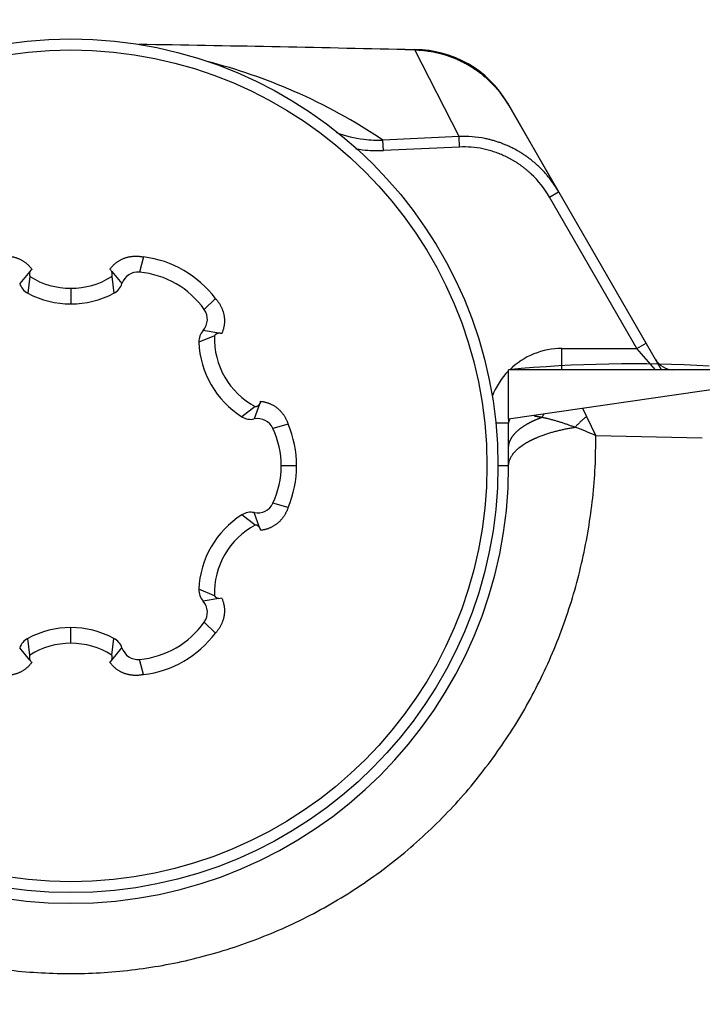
# Model space of a CAD drawing. Header units: millimetres. Extents: x 0 to 1733, y 0 to 1188.
# Tile 37 of 157: x 781.52 to 787.91, y 400.95 to 410.18. Entities that reach past the tile are written whole.
import ezdxf

# ---------------------------------------------------------------- set-up
doc = ezdxf.new("R2010")
doc.units = ezdxf.units.MM
doc.header["$LTSCALE"] = 0.727559
for name, color, linetype in [('NoLayerName_001', 7, 'Continuous'), ('NoLayerName_004', 7, 'Continuous'), ('NoLayerName_007', 7, 'Continuous')]:
    doc.layers.add(name, color=color, linetype=linetype)

# ---------------------------------------------------------------- blocks, each defined once
blk = doc.blocks.new('DIM_0006')
at = {"color": 3, "linetype": 'Continuous', "lineweight": 13}
blk.add_arc((60, 64), 60, 0, 270, dxfattribs=at)

msp = doc.modelspace()

# ---------------------------------------------------------------- linework, layer by layer
at = {"layer": 'NoLayerName_001', "color": 6, "linetype": 'Continuous', "lineweight": 25}
for p, q in [((782.67969609, 407.95714223), (782.64320663, 407.81470753)), ((781.61658082, 407.82027551), (781.52095167, 407.70705644)), ((781.61700681, 407.77357825), (781.59687887, 407.61707105)), ((782.38299319, 407.77357825), (782.40312113, 407.61707105)), ((782.38342021, 407.82027429), (782.47904833, 407.70705644)), ((782, 407.66362084), (782, 407.5169)), ((783.35508684, 407.5672052), (783.24997951, 407.46438705)), ((783.34446722, 407.21847096), (783.19886404, 407.15764866)), ((783.38469932, 407.24218777), (783.23883008, 407.26839624)), ((783.76811388, 406.5780855), (783.71787841, 406.4386602)), ((783.72746041, 406.55510729), (783.60198517, 406.45942239)), ((784.03478293, 406.38993703), (783.89318614, 406.35032049)), ((784.11466472, 406), (783.97, 406)), ((784.03478293, 405.61006297), (783.89318614, 405.64967951)), ((783.76811442, 405.421913), (783.71787841, 405.5613398)), ((783.72746041, 405.44489271), (783.60198517, 405.54057761)), ((783.34446722, 404.78152904), (783.19886404, 404.84235134)), ((783.38469764, 404.75781192), (783.23883008, 404.73160376)), ((783.35508684, 404.4327948), (783.24997951, 404.53561295)), ((782, 404.33637916), (782, 404.4831)), ((781.61700681, 404.22642175), (781.59687887, 404.38292895)), ((782.38299319, 404.22642175), (782.40312113, 404.38292895)), ((781.61657979, 404.17972571), (781.52095167, 404.29294356)), ((782.38341918, 404.17972449), (782.47904833, 404.29294356)), ((782.67969609, 404.04285777), (782.64320663, 404.18529247))]:
    msp.add_line(p, q, dxfattribs=at)
for radius in [4, 3.89743589]:
    msp.add_circle((782, 406), radius, dxfattribs=at)
for centre, radius, start, end in [((782.56149971, 406.97254603), 0.99166529, 36.845345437, 83.154654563), ((782.00001635, 408.38565921), 0.72203837, 237.963734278, 302.036265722), ((782.3350914, 407.7978427), 0.05320997, 27.223161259, 55.191502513), ((782.6287442, 407.65777252), 0.1576, 84.734750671, 161.777059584), ((782.566375, 406.98099028), 0.83725, 35.265249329, 84.734750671), ((781.67064755, 407.75634037), 0.1576, 198.222940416, 242.090565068), ((782.32935245, 407.75634037), 0.1576, 297.909434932, 341.777059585), ((782, 408.37813129), 0.86123129, 242.090565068, 297.909434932), ((783.12130101, 407.37339471), 0.1576, 318.222940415, 35.265249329), ((783.35635915, 407.16339778), 0.1576, 138.222940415, 182.090565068), ((784.06599417, 407.19280376), 0.72198291, 177.962650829, 242.037520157), ((784.05952211, 407.18906565), 0.86123129, 182.090565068, 237.909434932), ((783.72452316, 406.60872368), 0.05320997, 327.223161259, 355.191502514), ((783.6857116, 406.59294259), 0.1576, 237.909434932, 281.777059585), ((783.75004522, 406.28437781), 0.1576, 24.734750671, 101.777059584), ((783.12326421, 406.00005424), 0.99140051, 336.842212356, 23.157789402), ((783.13275, 406), 0.83725, 335.265249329, 24.734750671), ((783.75004522, 405.71562219), 0.1576, 258.222940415, 335.265249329), ((783.6857116, 405.40705741), 0.1576, 78.222940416, 122.090565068), ((784.05952211, 404.81093435), 0.86123129, 122.090565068, 177.909434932), ((784.06599537, 404.80719551), 0.72198407, 117.962536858, 182.037287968), ((783.35635915, 404.83660222), 0.1576, 177.909434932, 221.777059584), ((783.12130101, 404.62660529), 0.1576, 324.734750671, 41.777059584), ((783.38943231, 404.81087822), 0.05320724, 267.222882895, 295.192223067), ((782.566375, 405.01900972), 0.83725, 275.265249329, 324.734750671), ((782, 403.62186871), 0.86123129, 62.090565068, 117.909434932), ((781.67064755, 404.24365963), 0.1576, 117.909434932, 161.777059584), ((782.32935245, 404.24365963), 0.1576, 18.222940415, 62.090565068), ((782.56149971, 405.02745397), 0.99166529, 276.845345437, 323.154654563), ((782.00001635, 403.61434079), 0.72203837, 57.963734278, 122.036265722), ((782.6287442, 404.34222748), 0.1576, 198.222940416, 275.265249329), ((781.6649086, 404.2021573), 0.05320997, 207.223161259, 235.191502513)]:
    msp.add_arc(centre, radius, start, end, dxfattribs=at)
for points, knots in [([(781.32030391, 407.95714223), (781.32416514, 407.95789752), (781.33187674, 407.95950446), (781.34355857, 407.96134566), (781.35530325, 407.96283997), (781.36710546, 407.96391808), (781.37894422, 407.96458833), (781.39080275, 407.96483819), (781.40266315, 407.96466076), (781.4145078, 407.96404753), (781.42631901, 407.96299072), (781.43807847, 407.9614812), (781.44976772, 407.9595171), (781.46136857, 407.95710114), (781.47286247, 407.95423496), (781.48423087, 407.95092053), (781.49545522, 407.94715971), (781.50651693, 407.94295433), (781.51739753, 407.93830648), (781.5280776, 407.93321743), (781.53853978, 407.92769491), (781.54876792, 407.92174974), (781.55874534, 407.91539211), (781.56845544, 407.90863238), (781.57788158, 407.90148087), (781.58700701, 407.89394798), (781.59581444, 407.88604479), (781.60428914, 407.87778753), (781.61242181, 407.86919714), (781.62018202, 407.8602794), (781.62761718, 407.85109675), (781.63219845, 407.84469527), (781.63453446, 407.84153153)], [0, 0, 0, 0, 0.01180322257, 0.02362718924, 0.0354666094, 0.04731669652, 0.0591732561, 0.07103277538, 0.08289251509, 0.09475060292, 0.10660612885, 0.11845916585, 0.13030955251, 0.14215651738, 0.15399946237, 0.16583807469, 0.17767241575, 0.1895030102, 0.20133093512, 0.2131578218, 0.2249847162, 0.2368118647, 0.24863937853, 0.26046734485, 0.27229592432, 0.2841254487, 0.29595611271, 0.30778616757, 0.3196128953, 0.33143328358, 0.34324415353, 0.35504228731, 0.35504228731, 0.35504228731, 0.35504228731]), ([(782.36546554, 407.84153153), (782.36780155, 407.84469527), (782.37238282, 407.85109676), (782.37981799, 407.86027942), (782.38757823, 407.86919716), (782.39571093, 407.87778755), (782.40418567, 407.88604481), (782.41299313, 407.89394801), (782.42211861, 407.90148091), (782.43154481, 407.90863242), (782.44125495, 407.91539216), (782.45123242, 407.92174981), (782.46146061, 407.92769499), (782.47192283, 407.93321753), (782.48260292, 407.9383066), (782.49348354, 407.94295446), (782.50454527, 407.94715982), (782.51576963, 407.95092061), (782.52713804, 407.95423501), (782.53863193, 407.95710115), (782.55023277, 407.95951711), (782.56192199, 407.9614812), (782.57368141, 407.96299075), (782.58549258, 407.96404759), (782.59733716, 407.96466083), (782.6091975, 407.96483826), (782.62105596, 407.96458839), (782.63289466, 407.96391813), (782.64469682, 407.96284), (782.65644147, 407.96134568), (782.66812327, 407.95950446), (782.67583486, 407.95789753), (782.67969609, 407.95714223)], [0, 0, 0, 0, 0.01179814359, 0.02360902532, 0.0354294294, 0.04725617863, 0.05908626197, 0.0709169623, 0.08274652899, 0.09457515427, 0.10640316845, 0.11823073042, 0.13005792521, 0.14188486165, 0.15371178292, 0.16553972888, 0.17737033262, 0.18920467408, 0.20104327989, 0.21288621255, 0.22473315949, 0.23658352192, 0.24843652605, 0.26029200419, 0.27215003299, 0.28400970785, 0.29586916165, 0.30772565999, 0.31957569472, 0.33141507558, 0.34323901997, 0.35504224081, 0.35504224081, 0.35504224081, 0.35504224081]), ([(781.61759375, 407.8221862), (781.61722928, 407.82143641), (781.61647334, 407.81994693), (781.61549429, 407.8176365), (781.61460766, 407.81528357), (781.61383203, 407.81288582), (781.61316468, 407.81045152), (781.61260858, 407.80798608), (781.61216519, 407.80549567), (781.6118364, 407.80298628), (781.61162398, 407.80046392), (781.61152965, 407.79793461), (781.61155556, 407.79540438), (781.61170169, 407.79287935), (781.61196603, 407.79036543), (781.61234701, 407.78786849), (781.61284284, 407.78539434), (781.61345219, 407.78294901), (781.61417217, 407.78053776), (781.6150057, 407.77816862), (781.61593402, 407.77583941), (781.6166583, 407.77433531), (781.61700681, 407.77357825)], [0, 0, 0, 0, 0.002501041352, 0.005009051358, 0.007523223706, 0.010042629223, 0.012566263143, 0.015093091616, 0.017622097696, 0.020152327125, 0.02268293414, 0.025213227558, 0.027742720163, 0.030271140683, 0.032798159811, 0.035323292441, 0.037845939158, 0.040365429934, 0.042881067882, 0.045392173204, 0.047898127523, 0.050398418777, 0.050398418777, 0.050398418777, 0.050398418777]), ([(781.63453446, 407.84153153), (781.63418346, 407.84128133), (781.63347702, 407.84078702), (781.63244369, 407.84000889), (781.63142691, 407.8392088), (781.63043005, 407.83838272), (781.62945293, 407.83753165), (781.62849649, 407.83665529), (781.62756119, 407.83575429), (781.62664754, 407.83482946), (781.62575615, 407.83388168), (781.62488761, 407.83291182), (781.62404251, 407.83192074), (781.62322144, 407.8309093), (781.622425, 407.82987839), (781.62165379, 407.82882885), (781.62090837, 407.82776158), (781.62018943, 407.82667739), (781.61949724, 407.82557733), (781.61883359, 407.82446162), (781.61819462, 407.82333348), (781.6177962, 407.8225672), (781.61759375, 407.8221862)], [0, 0, 0, 0, 0.001293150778, 0.002586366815, 0.003879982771, 0.005174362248, 0.006469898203, 0.007766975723, 0.00906561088, 0.010365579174, 0.011666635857, 0.012968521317, 0.014270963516, 0.015573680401, 0.016876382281, 0.018178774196, 0.01948055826, 0.020781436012, 0.022081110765, 0.02337928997, 0.024675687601, 0.025970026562, 0.025970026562, 0.025970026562, 0.025970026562]), ([(782.38299319, 407.77357825), (782.38334168, 407.77433528), (782.38406593, 407.7758393), (782.38499421, 407.7781684), (782.38582772, 407.78053741), (782.38654768, 407.78294854), (782.38715703, 407.78539375), (782.38765286, 407.78786776), (782.38803386, 407.79036458), (782.38829822, 407.79287837), (782.3884444, 407.79540327), (782.38847037, 407.79793337), (782.3883761, 407.80046256), (782.38816376, 407.8029848), (782.38783505, 407.80549408), (782.38739177, 407.80798437), (782.38683578, 407.81044971), (782.38616854, 407.81288392), (782.38539304, 407.81528158), (782.38450655, 407.81763443), (782.38352764, 407.81994479), (782.38277181, 407.82143423), (782.38240739, 407.822184)], [0, 0, 0, 0, 0.002500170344, 0.005006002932, 0.007516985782, 0.010032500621, 0.012551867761, 0.015074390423, 0.017599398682, 0.020126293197, 0.022654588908, 0.025183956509, 0.027714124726, 0.030244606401, 0.03277471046, 0.035303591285, 0.037830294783, 0.040353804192, 0.042873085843, 0.045387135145, 0.047895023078, 0.050395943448, 0.050395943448, 0.050395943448, 0.050395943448]), ([(783.35508684, 407.5672052), (783.35767173, 407.56423915), (783.36292004, 407.55836438), (783.37035617, 407.54916708), (783.37752376, 407.5397406), (783.38435998, 407.53005516), (783.39086156, 407.52013351), (783.39700925, 407.50998431), (783.40278808, 407.49961997), (783.4081819, 407.48905189), (783.41317499, 407.47829181), (783.41775088, 407.46735132), (783.42189515, 407.45624393), (783.42560187, 407.444987), (783.42886382, 407.43359765), (783.43167409, 407.42209318), (783.43402567, 407.41049084), (783.43591154, 407.39880791), (783.4373248, 407.38706164), (783.43825796, 407.37526949), (783.43870585, 407.36344989), (783.43867031, 407.35162212), (783.43815206, 407.33980563), (783.43715215, 407.3280199), (783.43567149, 407.31628443), (783.43371111, 407.30461876), (783.43127181, 407.29304318), (783.42835883, 407.28157862), (783.42498589, 407.27024342), (783.42114267, 407.25906681), (783.41690695, 407.24803891), (783.4136527, 407.24087239), (783.41208031, 407.2372682)], [0, 0, 0, 0, 0.01180303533, 0.02362840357, 0.0354705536, 0.04732441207, 0.05918547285, 0.07104988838, 0.08291456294, 0.09477724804, 0.10663663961, 0.11849247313, 0.13034497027, 0.1421936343, 0.1540379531, 0.16587762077, 0.17771262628, 0.18954334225, 0.20137061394, 0.21319584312, 0.22502045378, 0.2368449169, 0.24866943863, 0.26049416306, 0.27231926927, 0.28414506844, 0.29597191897, 0.30779850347, 0.31962217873, 0.33143999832, 0.34324885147, 0.35504559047, 0.35504559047, 0.35504559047, 0.35504559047]), ([(783.38685687, 407.24226665), (783.38602529, 407.24220739), (783.38435738, 407.24211731), (783.38186692, 407.24180995), (783.37938586, 407.24140129), (783.37692148, 407.24087408), (783.37447957, 407.24023483), (783.37206631, 407.23948366), (783.36968778, 407.23862242), (783.36735009, 407.23765246), (783.36505937, 407.23657525), (783.36282166, 407.23539234), (783.36064327, 407.23410488), (783.35852953, 407.23271588), (783.35648453, 407.23123008), (783.35451258, 407.22965173), (783.35261782, 407.2279853), (783.3508048, 407.22623494), (783.34907665, 407.2244058), (783.34744177, 407.22249933), (783.34588889, 407.22053071), (783.34494856, 407.21915134), (783.34446722, 407.21847096)], [0, 0, 0, 0, 0.002501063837, 0.005009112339, 0.007523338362, 0.010042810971, 0.012566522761, 0.015093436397, 0.017622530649, 0.020152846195, 0.022683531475, 0.025213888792, 0.027743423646, 0.030271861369, 0.032798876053, 0.035323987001, 0.037846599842, 0.040366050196, 0.042881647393, 0.045392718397, 0.047898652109, 0.050398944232, 0.050398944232, 0.050398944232, 0.050398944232]), ([(783.41208031, 407.2372682), (783.41168813, 407.23744707), (783.41090682, 407.23781166), (783.40971629, 407.23831745), (783.40851502, 407.23879794), (783.4073012, 407.23924821), (783.40607562, 407.23966889), (783.40483848, 407.24005902), (783.40359057, 407.24041852), (783.40233285, 407.24074736), (783.40106639, 407.24104545), (783.39979222, 407.2413127), (783.39851139, 407.24154905), (783.39722496, 407.24175441), (783.39593396, 407.2419287), (783.39463946, 407.24207183), (783.39334249, 407.24218375), (783.39204411, 407.24226429), (783.39074535, 407.24231372), (783.38944732, 407.24233061), (783.38815086, 407.24231991), (783.38728804, 407.24228182), (783.38685687, 407.24226665)], [0, 0, 0, 0, 0.001293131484, 0.002586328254, 0.003879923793, 0.005174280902, 0.006469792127, 0.007766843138, 0.009065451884, 0.010365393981, 0.01166642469, 0.012968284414, 0.014270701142, 0.015573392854, 0.016876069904, 0.01817843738, 0.019480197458, 0.020781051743, 0.022080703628, 0.023378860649, 0.024675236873, 0.025969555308, 0.025969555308, 0.025969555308, 0.025969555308]), ([(783.72746041, 406.55510729), (783.72829027, 406.555184), (783.72995491, 406.5553088), (783.73243611, 406.55566943), (783.73490449, 406.5561321), (783.73735257, 406.55671416), (783.73977485, 406.55740905), (783.74216533, 406.55821666), (783.74451814, 406.55913511), (783.74682733, 406.56016306), (783.74908704, 406.56129891), (783.75129116, 406.56254148), (783.75343437, 406.56388771), (783.75551252, 406.56533272), (783.75752126, 406.56687203), (783.75945628, 406.56850108), (783.76131333, 406.57021525), (783.7630878, 406.5720102), (783.76477648, 406.57388062), (783.76637086, 406.57582478), (783.76788224, 406.57782772), (783.76879422, 406.57922701), (783.76926133, 406.57991749)], [0, 0, 0, 0, 0.002500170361, 0.005006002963, 0.007516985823, 0.010032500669, 0.012551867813, 0.015074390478, 0.017599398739, 0.020126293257, 0.022654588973, 0.025183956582, 0.027714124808, 0.030244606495, 0.032774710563, 0.035303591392, 0.037830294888, 0.040353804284, 0.04287308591, 0.045387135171, 0.047895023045, 0.050395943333, 0.050395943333, 0.050395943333, 0.050395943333]), ([(783.77754585, 406.60426332), (783.78145323, 406.60382077), (783.7892864, 406.60305062), (783.8009544, 406.60120176), (783.81255518, 406.59894048), (783.82405852, 406.59619434), (783.83544439, 406.59298604), (783.84669006, 406.58931223), (783.85777465, 406.58517821), (783.86868015, 406.58059353), (783.87938896, 406.57556708), (783.88988359, 406.57010789), (783.9001465, 406.56422487), (783.91016032, 406.55792716), (783.91990724, 406.55122279), (783.92937323, 406.54412472), (783.93854726, 406.53664867), (783.94741805, 406.52880942), (783.95597444, 406.52062197), (783.96420528, 406.51210124), (783.97209932, 406.50326211), (783.97964562, 406.49411965), (783.98683232, 406.48468789), (783.99365369, 406.47498512), (784.0001082, 406.46503157), (784.00619356, 406.45484655), (784.01190811, 406.44444966), (784.01724867, 406.43385995), (784.02221747, 406.42309831), (784.02679654, 406.41217882), (784.03104316, 406.40114088), (784.0335067, 406.39365861), (784.03478293, 406.38993703)], [0, 0, 0, 0, 0.01179706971, 0.0236061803, 0.03542417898, 0.04724803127, 0.0590749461, 0.07090250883, 0.08272950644, 0.09455616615, 0.10638265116, 0.11820899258, 0.13003518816, 0.14186130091, 0.15368762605, 0.16551549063, 0.17734643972, 0.18918143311, 0.20102091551, 0.21286490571, 0.22471308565, 0.23656488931, 0.2484196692, 0.26027751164, 0.27213829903, 0.28400088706, 0.29586318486, 0.30772225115, 0.31957438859, 0.33141523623, 0.34323985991, 0.35504284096, 0.35504284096, 0.35504284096, 0.35504284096]), ([(784.03478293, 405.61006297), (784.0335067, 405.60634139), (784.03104316, 405.59885912), (784.02679654, 405.58782118), (784.02221747, 405.57690169), (784.01724867, 405.56614005), (784.01190811, 405.55555034), (784.00619356, 405.54515345), (784.0001082, 405.53496843), (783.99365369, 405.52501488), (783.98683232, 405.51531211), (783.97964562, 405.50588035), (783.97209932, 405.49673789), (783.96420528, 405.48789876), (783.95597444, 405.47937803), (783.94741805, 405.47119058), (783.93854726, 405.46335134), (783.92937323, 405.45587528), (783.91990724, 405.44877721), (783.91016032, 405.44207284), (783.9001465, 405.43577513), (783.88988359, 405.42989211), (783.87938896, 405.42443292), (783.86868015, 405.41940647), (783.85777465, 405.41482179), (783.84669006, 405.41068777), (783.83544439, 405.40701396), (783.82405852, 405.40380566), (783.81255518, 405.40105952), (783.8009544, 405.39879824), (783.7892864, 405.39694938), (783.78145323, 405.39617923), (783.77754585, 405.39573668)], [0, 0, 0, 0, 0.0118029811, 0.02362760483, 0.0354684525, 0.04732058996, 0.05917965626, 0.07104195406, 0.0829045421, 0.09476532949, 0.10662317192, 0.11847795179, 0.13032975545, 0.14217793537, 0.15402192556, 0.16586140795, 0.17769640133, 0.18952735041, 0.20135521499, 0.21318154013, 0.22500765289, 0.23683384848, 0.24866018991, 0.26048667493, 0.27231333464, 0.28414033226, 0.29596789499, 0.30779480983, 0.31961866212, 0.3314366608, 0.34324577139, 0.3550428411, 0.3550428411, 0.3550428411, 0.3550428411]), ([(783.76926267, 405.42008043), (783.76879557, 405.42077096), (783.76788361, 405.42217036), (783.76637224, 405.42417346), (783.76477786, 405.42611778), (783.76308916, 405.42798836), (783.76131467, 405.42978346), (783.75945758, 405.43149777), (783.75752252, 405.43312696), (783.75551372, 405.4346664), (783.7534355, 405.43611154), (783.75129222, 405.43745789), (783.74908802, 405.43870057), (783.74682822, 405.43983652), (783.74451893, 405.44086456), (783.74216603, 405.44178309), (783.73977544, 405.44259077), (783.73735304, 405.44328572), (783.73490485, 405.44386783), (783.73243635, 405.44433053), (783.72995503, 405.44469118), (783.72829031, 405.44481599), (783.72746041, 405.44489271)], [0, 0, 0, 0, 0.002501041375, 0.005009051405, 0.007523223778, 0.010042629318, 0.01256626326, 0.015093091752, 0.017622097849, 0.020152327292, 0.022682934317, 0.025213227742, 0.027742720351, 0.030271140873, 0.032798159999, 0.035323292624, 0.037845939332, 0.040365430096, 0.042881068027, 0.045392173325, 0.047898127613, 0.050398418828, 0.050398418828, 0.050398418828, 0.050398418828]), ([(783.77754585, 405.39573668), (783.77750468, 405.39616576), (783.77742981, 405.39702471), (783.7772726, 405.39830866), (783.77708809, 405.39958926), (783.77687111, 405.4008656), (783.77662263, 405.40213735), (783.7763419, 405.40340383), (783.77602926, 405.40466433), (783.77568516, 405.40591798), (783.77531005, 405.40716384), (783.77490439, 405.40840095), (783.77446864, 405.40962837), (783.77400325, 405.41084515), (783.77350867, 405.41205035), (783.77298535, 405.413243), (783.77243377, 405.41442219), (783.77185431, 405.4155869), (783.77124772, 405.41673639), (783.77061331, 405.41786898), (783.7699558, 405.41898642), (783.7694914, 405.4197146), (783.76926267, 405.42008043)], [0, 0, 0, 0, 0.001293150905, 0.002586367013, 0.003879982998, 0.005174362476, 0.006469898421, 0.007766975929, 0.009065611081, 0.010365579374, 0.011666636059, 0.012968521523, 0.014270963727, 0.015573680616, 0.0168763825, 0.018178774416, 0.019480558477, 0.020781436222, 0.022081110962, 0.023379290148, 0.024675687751, 0.025970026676, 0.025970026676, 0.025970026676, 0.025970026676]), ([(783.34446722, 404.78152904), (783.34494853, 404.78084869), (783.34588882, 404.77946939), (783.34744162, 404.77750086), (783.3490764, 404.77559448), (783.35080446, 404.77376541), (783.35261737, 404.77201512), (783.35451201, 404.77034875), (783.35648384, 404.76877045), (783.35852871, 404.76728468), (783.36064232, 404.76589572), (783.36282057, 404.76460827), (783.36505814, 404.76342536), (783.36734872, 404.76234815), (783.36968626, 404.76137817), (783.37206464, 404.76051689), (783.37447776, 404.75976569), (783.37691953, 404.75912638), (783.37938377, 404.75859911), (783.38186469, 404.75819037), (783.38435501, 404.75788292), (783.38602284, 404.75779276), (783.38685437, 404.75773347)], [0, 0, 0, 0, 0.002500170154, 0.00500598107, 0.007516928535, 0.010032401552, 0.012551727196, 0.01507421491, 0.017599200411, 0.020126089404, 0.022654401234, 0.025183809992, 0.027714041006, 0.030244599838, 0.0327747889, 0.035303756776, 0.037830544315, 0.040354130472, 0.042873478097, 0.045387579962, 0.047895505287, 0.050396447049, 0.050396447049, 0.050396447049, 0.050396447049]), ([(783.41208031, 404.7627318), (783.4136527, 404.75912761), (783.41690695, 404.75196109), (783.42114267, 404.74093319), (783.42498589, 404.72975658), (783.42835883, 404.71842138), (783.43127181, 404.70695682), (783.43371111, 404.69538124), (783.43567149, 404.68371557), (783.43715215, 404.6719801), (783.43815206, 404.66019437), (783.43867031, 404.64837788), (783.43870585, 404.63655011), (783.43825796, 404.62473051), (783.4373248, 404.61293836), (783.43591154, 404.60119209), (783.43402567, 404.58950916), (783.43167409, 404.57790682), (783.42886382, 404.56640235), (783.42560187, 404.555013), (783.42189515, 404.54375607), (783.41775088, 404.53264868), (783.41317499, 404.52170819), (783.4081819, 404.51094811), (783.40278808, 404.50038003), (783.39700925, 404.49001569), (783.39086156, 404.47986649), (783.38435998, 404.46994484), (783.37752376, 404.4602594), (783.37035617, 404.45083292), (783.36292004, 404.44163562), (783.35767173, 404.43576085), (783.35508684, 404.4327948)], [0, 0, 0, 0, 0.011796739, 0.02360559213, 0.03542341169, 0.04724708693, 0.0590736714, 0.07090052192, 0.08272632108, 0.0945514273, 0.10637615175, 0.11820067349, 0.13002513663, 0.14184974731, 0.15367497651, 0.16550224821, 0.17733296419, 0.1891679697, 0.20100763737, 0.21285195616, 0.22470062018, 0.23655311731, 0.24840895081, 0.26026834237, 0.27213102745, 0.283995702, 0.29586011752, 0.30772117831, 0.31957503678, 0.33141718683, 0.3432425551, 0.35504559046, 0.35504559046, 0.35504559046, 0.35504559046]), ([(781.61700681, 404.22642175), (781.61665832, 404.22566472), (781.61593407, 404.2241607), (781.61500579, 404.2218316), (781.61417228, 404.21946259), (781.61345232, 404.21705146), (781.61284297, 404.21460625), (781.61234714, 404.21213224), (781.61196614, 404.20963542), (781.61170178, 404.20712163), (781.6115556, 404.20459673), (781.61152963, 404.20206663), (781.6116239, 404.19953744), (781.61183624, 404.1970152), (781.61216495, 404.19450592), (781.61260823, 404.19201563), (781.61316422, 404.18955029), (781.61383146, 404.18711608), (781.61460696, 404.18471842), (781.61549345, 404.18236557), (781.61647236, 404.18005521), (781.61722819, 404.17856577), (781.61759261, 404.177816)], [0, 0, 0, 0, 0.002500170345, 0.005006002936, 0.00751698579, 0.010032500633, 0.012551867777, 0.015074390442, 0.017599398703, 0.020126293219, 0.02265458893, 0.025183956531, 0.027714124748, 0.030244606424, 0.032774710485, 0.035303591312, 0.037830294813, 0.040353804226, 0.042873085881, 0.045387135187, 0.047895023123, 0.050395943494, 0.050395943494, 0.050395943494, 0.050395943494]), ([(782.36546554, 404.15846847), (782.36581654, 404.15871867), (782.36652298, 404.15921298), (782.36755631, 404.15999111), (782.36857309, 404.1607912), (782.36956995, 404.16161728), (782.37054707, 404.16246835), (782.37150351, 404.16334471), (782.37243881, 404.16424571), (782.37335246, 404.16517054), (782.37424385, 404.16611832), (782.37511239, 404.16708818), (782.37595749, 404.16807926), (782.37677856, 404.1690907), (782.377575, 404.17012161), (782.37834621, 404.17117115), (782.37909163, 404.17223842), (782.37981057, 404.17332261), (782.38050276, 404.17442267), (782.38116641, 404.17553838), (782.38180538, 404.17666652), (782.3822038, 404.1774328), (782.38240625, 404.1778138)], [0, 0, 0, 0, 0.001293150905, 0.002586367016, 0.003879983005, 0.005174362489, 0.006469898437, 0.007766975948, 0.009065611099, 0.010365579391, 0.011666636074, 0.012968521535, 0.014270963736, 0.015573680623, 0.016876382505, 0.018178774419, 0.01948055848, 0.020781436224, 0.022081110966, 0.023379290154, 0.024675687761, 0.02597002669, 0.02597002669, 0.02597002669, 0.02597002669]), ([(782.38240625, 404.1778138), (782.38277072, 404.17856359), (782.38352666, 404.18005307), (782.38450571, 404.1823635), (782.38539234, 404.18471643), (782.38616797, 404.18711418), (782.38683532, 404.18954848), (782.38739142, 404.19201392), (782.38783481, 404.19450433), (782.3881636, 404.19701372), (782.38837602, 404.19953608), (782.38847035, 404.20206539), (782.38844444, 404.20459562), (782.38829831, 404.20712065), (782.38803397, 404.20963457), (782.38765299, 404.21213151), (782.38715716, 404.21460566), (782.38654781, 404.21705099), (782.38582783, 404.21946224), (782.3849943, 404.22183138), (782.38406598, 404.22416059), (782.3833417, 404.22566469), (782.38299319, 404.22642175)], [0, 0, 0, 0, 0.002501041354, 0.005009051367, 0.007523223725, 0.010042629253, 0.012566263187, 0.015093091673, 0.017622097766, 0.020152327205, 0.022682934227, 0.025213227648, 0.027742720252, 0.030271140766, 0.032798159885, 0.035323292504, 0.037845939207, 0.040365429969, 0.042881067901, 0.045392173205, 0.047898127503, 0.050398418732, 0.050398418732, 0.050398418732, 0.050398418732]), ([(781.63453446, 404.15846847), (781.63219845, 404.15530472), (781.62761719, 404.14890323), (781.62018201, 404.13972057), (781.61242177, 404.13080282), (781.60428907, 404.12221243), (781.59581433, 404.11395517), (781.58700685, 404.10605197), (781.57788137, 404.09851907), (781.56845516, 404.09136755), (781.55874501, 404.08460782), (781.54876754, 404.07825018), (781.53853935, 404.072305), (781.52807713, 404.06678246), (781.51739704, 404.06169338), (781.50651641, 404.05704553), (781.49545468, 404.05284017), (781.48423032, 404.04907939), (781.47286192, 404.04576499), (781.46136802, 404.04289885), (781.44976719, 404.0404829), (781.43807797, 404.0385188), (781.42631856, 404.03700925), (781.41450739, 404.03595241), (781.40266281, 404.03533917), (781.39080248, 404.03516174), (781.37894402, 404.03541161), (781.36710533, 404.03608187), (781.35530317, 404.03716), (781.34355853, 404.03865433), (781.33187674, 404.04049554), (781.32416514, 404.04210247), (781.32030391, 404.04285777)], [0, 0, 0, 0, 0.01179814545, 0.0236090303, 0.03542943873, 0.04725619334, 0.05908628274, 0.07091698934, 0.08274656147, 0.09457519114, 0.10640320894, 0.11823077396, 0.13005797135, 0.14188490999, 0.15371183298, 0.16553977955, 0.17737038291, 0.18920472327, 0.20104332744, 0.21288625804, 0.2247332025, 0.236583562, 0.24843656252, 0.26029203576, 0.27215005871, 0.28400972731, 0.29586917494, 0.30772566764, 0.31957569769, 0.33141507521, 0.34323901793, 0.35504223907, 0.35504223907, 0.35504223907, 0.35504223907]), ([(782.67969609, 404.04285777), (782.67583486, 404.04210248), (782.66812326, 404.04049554), (782.65644143, 404.03865434), (782.64469675, 404.03716003), (782.63289454, 404.03608192), (782.62105578, 404.03541167), (782.60919725, 404.03516181), (782.59733685, 404.03533924), (782.5854922, 404.03595247), (782.57368099, 404.03700928), (782.56192153, 404.0385188), (782.55023228, 404.0404829), (782.53863143, 404.04289886), (782.52713753, 404.04576504), (782.51576913, 404.04907947), (782.50454478, 404.05284029), (782.49348307, 404.05704567), (782.48260247, 404.06169352), (782.4719224, 404.06678257), (782.46146022, 404.07230509), (782.45123208, 404.07825026), (782.44125466, 404.08460789), (782.43154456, 404.09136762), (782.42211842, 404.09851913), (782.41299299, 404.10605202), (782.40418556, 404.11395521), (782.39571086, 404.12221247), (782.3875782, 404.13080286), (782.37981798, 404.1397206), (782.37238282, 404.14890325), (782.36780155, 404.15530473), (782.36546554, 404.15846847)], [0, 0, 0, 0, 0.01180322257, 0.02362718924, 0.0354666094, 0.04731669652, 0.0591732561, 0.07103277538, 0.08289251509, 0.09475060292, 0.10660612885, 0.11845916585, 0.13030955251, 0.14215651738, 0.15399946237, 0.16583807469, 0.17767241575, 0.18950301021, 0.20133093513, 0.21315782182, 0.22498471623, 0.23681186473, 0.24863937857, 0.2604673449, 0.27229592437, 0.28412544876, 0.29595611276, 0.3077861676, 0.31961289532, 0.33143328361, 0.34324415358, 0.3550422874, 0.3550422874, 0.3550422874, 0.3550422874])]:
    msp.add_open_spline(points, degree=3, knots=knots, dxfattribs=at)
at = {"layer": 'NoLayerName_004', "color": 6, "linetype": 'Continuous', "lineweight": 25}
for p, q in [((785.22206741, 409.89800828), (785.13154731, 409.90008226)), ((785.63549265, 409.08507739), (785.22206747, 409.89793504)), ((787.53205081, 406.9), (786.10430516, 409.372928)), ((785.63549123, 409.08510652), (784.92291875, 409.05225664)), ((785.63992805, 408.98739584), (785.63549233, 409.08510659)), ((784.92757758, 408.95474628), (784.92305778, 409.05233306)), ((785.63992805, 408.98739584), (784.92757758, 408.95474627)), ((786.48210616, 408.51855747), (786.56870869, 408.56855749)), ((787.3011107, 407.1), (786.48210616, 408.51855747)), ((787.3011107, 407.1), (787.38771324, 407.15)), ((786.6, 407.1), (787.3011107, 407.1)), ((786.6, 406.9), (786.6, 407.1)), ((787.32263174, 407.07514958), (787.3011107, 407.1)), ((787.47431578, 406.9), (787.32263174, 407.07514958)), ((788.09004342, 406.9), (786.1, 406.9)), ((786.1, 406.4384718), (786.1, 406.9)), ((788.90381315, 406.84455876), (786.1, 406.4384718)), ((786.79248796, 406.53881378), (786.8303575, 406.46186304)), ((786.1, 406.4), (785.97746497, 406.4)), ((786.1, 406.4384718), (786.1, 406.4)), ((786.1, 406), (786.1, 406.4)), ((786.83034488, 406.46192473), (786.9179459, 406.28165471)), ((787.91416141, 406.25958571), (786.9179488, 406.2816487)), ((786.1, 406), (786, 406))]:
    msp.add_line(p, q, dxfattribs=at)
for centre, radius, start, end in [((777.10867786, 63.46815838), 346.52481053, 88.6733485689, 89.0860543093), ((781.96680599, 404.66183721), 5.29208271, 66.330199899, 75.664100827), ((785.1864982, 408.84017854), 1.06127832, 31.82181712, 48.966157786), ((781.94849628, 404.61945044), 5.33825438, 56.138303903, 66.332855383), ((785.21508076, 408.859504), 1.02680292, 30.001452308, 31.746503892), ((784.88567575, 410.17695927), 1.12594763, 249.351450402, 262.850645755), ((784.87981563, 410.13303635), 1.08163695, 262.869083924, 272.283692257), ((785.68237721, 408.08421116), 1.00196376, 78.680353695, 92.682001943), ((784.87657342, 410.15627951), 1.20289272, 260.088685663, 263.050986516), ((784.87383968, 410.12904734), 1.17552999, 263.022665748, 272.620118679), ((785.68007395, 408.0878165), 0.90047471, 78.476913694, 92.555267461), ((785.65546333, 408.04097527), 0.95468483, 30.016618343, 46.596404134), ((785.66240058, 408.04519148), 1.04656886, 30.00515604, 38.408575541), ((786.6, 406.4), 0.69999927, 90, 134.380523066), ((787.26717242, 394.58107644), 12.37409266, 86.702520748, 95.412406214), ((786.6, 406.4), 0.69999927, 135.585956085, 159.135628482), ((786.99324507, 406.1253815), 0.66735103, 147.175852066, 150.317456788), ((786.6000055, 406.4), 0.5, 175.605675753, 180), ((785.80206684, 403.85315471), 2.67260141, 65.321544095, 69.834111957), ((782, 406), 4.1, 180, 0)]:
    msp.add_arc(centre, radius, start, end, dxfattribs=at)
for points, knots in [([(785.22206741, 409.89800828), (785.23406787, 409.89751766), (785.25810074, 409.89684798), (785.29407659, 409.89396715), (785.32998215, 409.88997789), (785.3657621, 409.88468803), (785.40137013, 409.87816327), (785.43675749, 409.87040012), (785.4718761, 409.86141361), (785.50667768, 409.85121378), (785.54111404, 409.83981208), (785.57513696, 409.82721919), (785.60869875, 409.81344712), (785.64175867, 409.7985237), (785.67427655, 409.78247561), (785.70621214, 409.76532943), (785.73752601, 409.74711267), (785.76817561, 409.72784916), (785.79813005, 409.70757648), (785.82731485, 409.68628086), (785.85581801, 409.66413981), (785.87403398, 409.64844744), (785.8832324, 409.64072406)], [0, 0, 0, 0, 0.03603145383, 0.07211082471, 0.1082341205, 0.14439649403, 0.18059244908, 0.21681604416, 0.25306109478, 0.28932137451, 0.32559081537, 0.36186370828, 0.39813524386, 0.43440163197, 0.47065847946, 0.50690069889, 0.54312269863, 0.57931857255, 0.6154822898, 0.65160788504, 0.6876896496, 0.72372232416, 0.72372232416, 0.72372232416, 0.72372232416]), ([(786.48249244, 408.69538816), (786.4748751, 408.70466286), (786.45986312, 408.723421), (786.43592813, 408.75040073), (786.41116433, 408.77667218), (786.38545135, 408.80207415), (786.35886366, 408.82660355), (786.3314234, 408.85021487), (786.30316675, 408.87287393), (786.27412612, 408.89454354), (786.24433493, 408.91518726), (786.21382647, 408.93476835), (786.18263547, 408.95324929), (786.15080952, 408.97061101), (786.11839652, 408.98683438), (786.08544452, 409.00189974), (786.0520018, 409.01578879), (786.0181156, 409.02847824), (785.98383708, 409.03996323), (785.94920275, 409.05017017), (785.91430364, 409.05928149), (785.89076857, 409.06411483), (785.87904504, 409.06668413)], [0, 0, 0, 0, 0.03600548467, 0.07206171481, 0.10816231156, 0.14430074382, 0.18047052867, 0.21666543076, 0.25287966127, 0.28910807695, 0.32534637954, 0.36159131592, 0.39784021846, 0.43408825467, 0.47032930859, 0.5065567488, 0.54276364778, 0.57894300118, 0.61508794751, 0.65119198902, 0.68724921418, 0.72325452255, 0.72325452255, 0.72325452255, 0.72325452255]), ([(786.31145889, 408.73458392), (786.30516627, 408.74036855), (786.29269454, 408.75206321), (786.27330304, 408.76885528), (786.25350711, 408.78518208), (786.2332335, 408.80095345), (786.21250361, 408.81617975), (786.19131857, 408.83084094), (786.16969865, 408.84492989), (786.14766676, 408.85843422), (786.12524729, 408.87134131), (786.10246452, 408.88363843), (786.07934273, 408.89531286), (786.05590623, 408.90635186), (786.0321793, 408.91674275), (786.00818621, 408.92647264), (785.98395135, 408.93552941), (785.95949855, 408.94389805), (785.93485387, 408.95157422), (785.91003491, 408.95851391), (785.88509085, 408.96482074), (785.86831472, 408.9683099), (785.85995527, 408.9701415)], [0, 0, 0, 0, 0.0256423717, 0.05128468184, 0.07693858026, 0.1026163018, 0.12833065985, 0.15409185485, 0.1798964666, 0.2057370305, 0.23160581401, 0.25749489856, 0.28339626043, 0.3093018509, 0.33520367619, 0.36109387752, 0.38696481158, 0.41280913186, 0.43861987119, 0.46439052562, 0.49011514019, 0.51578839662, 0.51578839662, 0.51578839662, 0.51578839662]), ([(786.10000632, 406.4), (786.10002018, 406.40057412), (786.10002783, 406.40172421), (786.1001602, 406.40344663), (786.10036094, 406.40516573), (786.10064025, 406.40687871), (786.10099146, 406.40858307), (786.10141246, 406.41027621), (786.10189991, 406.41195557), (786.1024508, 406.41361857), (786.10306204, 406.41526266), (786.10373058, 406.41688524), (786.10445333, 406.41848376), (786.10522724, 406.42005563), (786.10604925, 406.42159826), (786.10691628, 406.42310918), (786.107826, 406.42458654), (786.10877568, 406.42603063), (786.10976204, 406.42744406), (786.11078384, 406.42882878), (786.11183442, 406.43019112), (786.11256245, 406.43107727), (786.11292313, 406.43152326)], [0, 0, 0, 0, 0.001722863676, 0.003448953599, 0.005179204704, 0.006914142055, 0.008653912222, 0.010398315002, 0.012146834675, 0.013898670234, 0.015652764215, 0.017407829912, 0.019162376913, 0.020914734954, 0.022663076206, 0.024405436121, 0.026139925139, 0.027867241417, 0.029589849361, 0.031309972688, 0.033029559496, 0.034750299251, 0.034750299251, 0.034750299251, 0.034750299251]), ([(786.18407055, 406.32784753), (786.18612393, 406.32965189), (786.19020487, 406.33329086), (786.1964832, 406.33856959), (786.20284657, 406.34374652), (786.20930539, 406.34880624), (786.21584793, 406.35375881), (786.22247013, 406.35860628), (786.22916808, 406.36335098), (786.23593822, 406.3679953), (786.24277697, 406.37254165), (786.24968074, 406.37699245), (786.25664597, 406.38135013), (786.26366907, 406.38561709), (786.27074647, 406.38979575), (786.2778746, 406.39388851), (786.28504986, 406.39789785), (786.29226876, 406.40182597), (786.29952737, 406.40567605), (786.30682349, 406.40944766), (786.31414836, 406.4131538), (786.31906327, 406.41555722), (786.32151575, 406.41676684)], [0, 0, 0, 0, 0.00820053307, 0.01640208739, 0.02460506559, 0.03280942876, 0.04101475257, 0.04922101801, 0.05742877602, 0.06563842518, 0.07385018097, 0.08206408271, 0.09028000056, 0.09849764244, 0.10671656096, 0.11493616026, 0.12315570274, 0.13137431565, 0.13959099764, 0.14780462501, 0.15601395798, 0.16421764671, 0.16421764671, 0.16421764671, 0.16421764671]), ([(786.32151575, 406.41676684), (786.32299336, 406.41748218), (786.32594568, 406.41891888), (786.33039166, 406.42103772), (786.33484772, 406.42313541), (786.33931547, 406.4252084), (786.3437941, 406.42725815), (786.34828346, 406.42928477), (786.35278325, 406.43128855), (786.35729324, 406.43326972), (786.36181314, 406.43522852), (786.3663427, 406.43716521), (786.37088167, 406.43908002), (786.37542977, 406.4409732), (786.37998675, 406.44284498), (786.38455234, 406.44469562), (786.38912628, 406.44652535), (786.39370832, 406.44833438), (786.39829813, 406.45012315), (786.40289575, 406.4518911), (786.40749977, 406.45364152), (786.41057619, 406.45478939), (786.41211345, 406.45536568)], [0, 0, 0, 0, 0.004924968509, 0.009849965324, 0.014775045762, 0.019700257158, 0.024625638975, 0.029551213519, 0.034476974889, 0.039402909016, 0.044328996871, 0.049255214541, 0.054181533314, 0.059107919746, 0.06403433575, 0.068960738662, 0.073887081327, 0.078813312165, 0.083739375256, 0.088665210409, 0.09359075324, 0.098515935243, 0.098515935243, 0.098515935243, 0.098515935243]), ([(786.34095171, 406.46755654), (786.34215934, 406.46738916), (786.34457506, 406.46705778), (786.3481958, 406.46654036), (786.35181486, 406.46601112), (786.35543192, 406.46546814), (786.35904709, 406.4649123), (786.36266033, 406.46434372), (786.36627164, 406.46376263), (786.369881, 406.4631692), (786.37348839, 406.46256365), (786.37709381, 406.46194615), (786.38069723, 406.46131691), (786.38429864, 406.46067612), (786.38789802, 406.46002397), (786.39149536, 406.45936065), (786.39509064, 406.45868637), (786.39868383, 406.45800129), (786.40227496, 406.45730571), (786.40586391, 406.45659942), (786.40945099, 406.45588416), (786.41184037, 406.45539758), (786.41303529, 406.45515551)], [0, 0, 0, 0, 0.003657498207, 0.007315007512, 0.010972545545, 0.014630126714, 0.018287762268, 0.021945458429, 0.025603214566, 0.02926102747, 0.032918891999, 0.036576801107, 0.040234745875, 0.043892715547, 0.047550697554, 0.051208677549, 0.054866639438, 0.05852456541, 0.062182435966, 0.065840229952, 0.06949792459, 0.073155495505, 0.073155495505, 0.073155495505, 0.073155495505]), ([(786.41346222, 406.45584972), (786.41874109, 406.45470451), (786.42930889, 406.45245872), (786.4451019, 406.44882196), (786.46086131, 406.44504037), (786.47658179, 406.44109618), (786.49226659, 406.43701026), (786.50791606, 406.43278876), (786.52353026, 406.42843594), (786.53910953, 406.42395622), (786.55465419, 406.41935395), (786.57016457, 406.41463352), (786.585641, 406.4097993), (786.6010838, 406.40485566), (786.6164933, 406.39980698), (786.63186983, 406.39465761), (786.64721374, 406.389412), (786.66252526, 406.38407428), (786.67780503, 406.37864966), (786.69305223, 406.37313943), (786.70827148, 406.36755947), (786.71838974, 406.36376688), (786.72345174, 406.36187989)], [0, 0, 0, 0, 0.01620498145, 0.0324106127, 0.0486172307, 0.06482478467, 0.08103288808, 0.09724143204, 0.11345074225, 0.1296610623, 0.14587253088, 0.16208518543, 0.17829896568, 0.19451371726, 0.21072919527, 0.22694506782, 0.24316091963, 0.2593762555, 0.27559050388, 0.2918030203, 0.30801309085, 0.3242199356, 0.3242199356, 0.3242199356, 0.3242199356]), ([(786.83034488, 406.46192473), (786.82780775, 406.45988723), (786.82271593, 406.45583223), (786.81517726, 406.44962478), (786.80769679, 406.44334322), (786.80028597, 406.43697573), (786.79294262, 406.43052759), (786.78566819, 406.4239995), (786.77846318, 406.41739339), (786.77132832, 406.41071086), (786.76426432, 406.40395358), (786.75727181, 406.39712326), (786.7503517, 406.39022137), (786.74350386, 406.38325034), (786.73673206, 406.376209), (786.73002553, 406.36910956), (786.72562599, 406.36431172), (786.72341782, 406.36192148)], [0, 0, 0, 0, 0.00976195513, 0.01952718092, 0.02929528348, 0.03906584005, 0.04883840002, 0.05861248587, 0.06838759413, 0.07816319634, 0.08793873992, 0.09771364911, 0.10748732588, 0.11725915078, 0.12702848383, 0.13679466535, 0.14655701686, 0.14655701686, 0.14655701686, 0.14655701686]), ([(786.10926591, 406.22337237), (786.11001117, 406.22539491), (786.11145015, 406.22946058), (786.11392039, 406.23544217), (786.11656477, 406.24135042), (786.11940752, 406.24716928), (786.12242975, 406.25289906), (786.12562505, 406.25853702), (786.12898458, 406.26408283), (786.13250065, 406.26953656), (786.1361654, 406.27489838), (786.139971, 406.28016844), (786.14390964, 406.28534691), (786.14797349, 406.29043393), (786.15215473, 406.29542966), (786.15644557, 406.30033424), (786.16083813, 406.30514788), (786.16532482, 406.30987049), (786.16989701, 406.3145031), (786.17454991, 406.31904255), (786.17926448, 406.32350135), (786.18247572, 406.3263935), (786.18407055, 406.32784753)], [0, 0, 0, 0, 0.00646639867, 0.01293563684, 0.01940808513, 0.02588331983, 0.03236025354, 0.03883915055, 0.04532184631, 0.05180968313, 0.05830342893, 0.06480330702, 0.07130902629, 0.07781981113, 0.0843344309, 0.09085122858, 0.09736814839, 0.10388276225, 0.11039229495, 0.11689364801, 0.1233834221, 0.12985793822, 0.12985793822, 0.12985793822, 0.12985793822]), ([(786.36197543, 406.26361299), (786.36774642, 406.26601734), (786.37925806, 406.27090145), (786.39671185, 406.2777768), (786.41426332, 406.28440252), (786.43192257, 406.29074436), (786.44967319, 406.2968325), (786.46750889, 406.30267455), (786.4854244, 406.3082762), (786.50341492, 406.31364345), (786.52147563, 406.31878227), (786.53960174, 406.32369863), (786.55778843, 406.3283985), (786.5760309, 406.33288784), (786.59432436, 406.33717265), (786.61266399, 406.34125884), (786.63104498, 406.34515253), (786.64946259, 406.34885919), (786.66791175, 406.35238659), (786.68638871, 406.35573404), (786.70488467, 406.35893229), (786.71723846, 406.36090796), (786.72341053, 406.36191503)], [0, 0, 0, 0, 0.01875544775, 0.03751258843, 0.05627250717, 0.0750353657, 0.09380050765, 0.11256776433, 0.13133787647, 0.15011135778, 0.16888844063, 0.18766908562, 0.20645299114, 0.22523960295, 0.24402812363, 0.26281752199, 0.28160654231, 0.30039371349, 0.31917735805, 0.33795560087, 0.3567263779, 0.37548744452, 0.37548744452, 0.37548744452, 0.37548744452]), ([(785.9520575, 403.25895804), (786.00722491, 403.33969132), (786.12108477, 403.49885543), (786.27079219, 403.75152282), (786.40733079, 404.0114108), (786.52801935, 404.2791992), (786.63298194, 404.55358874), (786.72168525, 404.83372655), (786.79412275, 405.11846543), (786.85041745, 405.40670824), (786.88983006, 405.69735329), (786.91492041, 405.98925512), (786.91560133, 406.18431924), (786.9179405, 406.28165719)], [0, 0, 0, 0, 0.2933457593, 0.586739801, 0.8801993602, 1.1737339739, 1.4673554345, 1.7610589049, 2.0547610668, 2.3483281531, 2.6415941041, 2.9343729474, 3.2264711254, 3.2264711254, 3.2264711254, 3.2264711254]), ([(786.1, 406.17009785), (786.10001476, 406.17130026), (786.10002287, 406.17370719), (786.10016378, 406.17731747), (786.10037997, 406.18092819), (786.10068412, 406.18453674), (786.10107115, 406.18814066), (786.10154073, 406.19173744), (786.10209127, 406.19532457), (786.10272152, 406.19889955), (786.10343013, 406.20245987), (786.10421573, 406.20600307), (786.10507722, 406.20952655), (786.10601245, 406.21302809), (786.10702315, 406.21650416), (786.10809662, 406.21995613), (786.10888225, 406.22223237), (786.10926591, 406.22337237)], [0, 0, 0, 0, 0.003607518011, 0.007220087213, 0.010837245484, 0.014458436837, 0.01808301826, 0.021710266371, 0.025339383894, 0.028969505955, 0.032599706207, 0.0362290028, 0.039856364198, 0.043480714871, 0.047100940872, 0.050715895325, 0.054324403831, 0.054324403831, 0.054324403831, 0.054324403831]), ([(786.19712934, 406.16794846), (786.19805768, 406.16870379), (786.19990996, 406.17021994), (786.20271492, 406.17246144), (786.20553513, 406.17468386), (786.20837298, 406.176884), (786.21122721, 406.17906321), (786.21409753, 406.18122156), (786.21698351, 406.18335934), (786.21988474, 406.18547676), (786.22280082, 406.18757406), (786.22573134, 406.18965145), (786.22867589, 406.19170917), (786.23163407, 406.19374744), (786.23460547, 406.19576648), (786.23758968, 406.19776652), (786.2405863, 406.1997478), (786.24359494, 406.2017105), (786.24661509, 406.20365502), (786.24964677, 406.20558088), (786.25268791, 406.20749101), (786.25472572, 406.20874745), (786.25574323, 406.20937774)], [0, 0, 0, 0, 0.003590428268, 0.007180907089, 0.010771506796, 0.014362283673, 0.017953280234, 0.021544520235, 0.025136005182, 0.028727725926, 0.032319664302, 0.035911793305, 0.03950407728, 0.043096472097, 0.046688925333, 0.050281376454, 0.053873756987, 0.057465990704, 0.06105799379, 0.06464967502, 0.068240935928, 0.071831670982, 0.071831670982, 0.071831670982, 0.071831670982]), ([(786.25574323, 406.20937774), (786.25744187, 406.21041246), (786.26083225, 406.21249339), (786.26595957, 406.21554604), (786.27111045, 406.21855903), (786.27628839, 406.22152602), (786.28149103, 406.2244502), (786.28671771, 406.22733206), (786.29196757, 406.23017236), (786.29723986, 406.23297174), (786.30253379, 406.23573089), (786.30784858, 406.23845047), (786.31318345, 406.24113116), (786.31853763, 406.24377363), (786.32391034, 406.24637855), (786.32930081, 406.24894659), (786.33470824, 406.25147844), (786.34013189, 406.25397469), (786.34557084, 406.25643637), (786.35102489, 406.25886279), (786.35649109, 406.26125966), (786.36014856, 406.26282597), (786.36197543, 406.26361299)], [0, 0, 0, 0, 0.00596693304, 0.01193399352, 0.01790130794, 0.02386896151, 0.02983699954, 0.03580544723, 0.04177433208, 0.04774366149, 0.05371342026, 0.05968357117, 0.06565405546, 0.07162479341, 0.07759568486, 0.08356660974, 0.08953742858, 0.09550798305, 0.10147809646, 0.1074475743, 0.11341620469, 0.11938375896, 0.11938375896, 0.11938375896, 0.11938375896]), ([(786.1, 406), (786.10011733, 406.00331463), (786.10018489, 406.00996139), (786.10129355, 406.01989044), (786.10295766, 406.02976423), (786.10525204, 406.03954949), (786.10810999, 406.04921634), (786.11150309, 406.05873399), (786.11539276, 406.06807186), (786.11974327, 406.07719925), (786.12451916, 406.08608748), (786.12969152, 406.09471645), (786.13522833, 406.10308281), (786.1411022, 406.11119374), (786.14728699, 406.11905827), (786.15375667, 406.1266854), (786.16048507, 406.13408428), (786.1674466, 406.14126345), (786.17461377, 406.14823372), (786.18196627, 406.15499727), (786.18945709, 406.16158838), (786.19458517, 406.16581636), (786.19712934, 406.16794846)], [0, 0, 0, 0, 0.00995011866, 0.01992462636, 0.02993285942, 0.03997759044, 0.0500557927, 0.06015939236, 0.07027598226, 0.08038948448, 0.09048075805, 0.10053477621, 0.11056021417, 0.12056899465, 0.13056979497, 0.14056823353, 0.15056707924, 0.16056647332, 0.17056415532, 0.18055568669, 0.19053466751, 0.20049294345, 0.20049294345, 0.20049294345, 0.20049294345]), ([(776.91651725, 405.10839234), (776.94821157, 405.01637638), (777.00823839, 404.83097267), (777.11882435, 404.56009174), (777.24138307, 404.29420714), (777.37782027, 404.03487824), (777.52720333, 403.78271134), (777.68938631, 403.53857048), (777.86394116, 403.30317811), (778.05043287, 403.07719413), (778.24843645, 402.86127291), (778.45752825, 402.65606908), (778.67727845, 402.46223382), (778.90724262, 402.28046694), (779.14681011, 402.111372), (779.39528095, 401.95551597), (779.65195078, 401.81349807), (779.91611246, 401.68591673), (780.18705615, 401.57336292), (780.46406378, 401.47647291), (780.7462934, 401.39574305), (781.03276908, 401.33137769), (781.3225123, 401.28364499), (781.61453703, 401.25279971), (781.90785809, 401.23910522), (782.20148902, 401.24281218), (782.49440276, 401.26421832), (782.78555685, 401.30315935), (783.07391572, 401.35938566), (783.35843471, 401.43267103), (783.63806885, 401.52278644), (783.91177543, 401.62949854), (784.17849781, 401.75260099), (784.4372019, 401.89177165), (784.68706434, 402.04627984), (784.92726514, 402.21544402), (785.1569366, 402.39860942), (785.37540505, 402.59497771), (785.58126515, 402.8043062), (785.77585136, 403.02429622), (785.89221357, 403.18163312), (785.9520575, 403.25895804)], [0, 0, 0, 0, 0.2919643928, 0.5843750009, 0.8771061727, 1.1700325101, 1.4630366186, 1.7560189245, 2.0489383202, 2.3417988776, 2.6346168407, 2.9274255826, 3.2202818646, 3.5132639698, 3.806372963, 4.0995491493, 4.3927474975, 4.6859479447, 4.9791642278, 5.2724516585, 5.5658502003, 5.8593207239, 6.1528172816, 6.4463047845, 6.7397697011, 7.0332307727, 7.3267410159, 7.6203199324, 7.9139465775, 8.2075889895, 8.5012160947, 8.7948095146, 9.0883753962, 9.3819490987, 9.6755527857, 9.9691767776, 10.262790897, 10.5563563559, 10.8498376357, 11.1432190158, 11.4365515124, 11.4365515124, 11.4365515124, 11.4365515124])]:
    msp.add_open_spline(points, degree=3, knots=knots, dxfattribs=at)
at = {"layer": 'NoLayerName_007', "color": 6, "linetype": 'Continuous', "lineweight": 25}
for p, q in [((785.13154571, 409.9), (785.22264973, 409.9)), ((786.08867513, 409.4), (786.5687087, 408.56855747))]:
    msp.add_line(p, q, dxfattribs=at)
for centre, radius, start, end in [((785.22264973, 408.9), 1, 30, 90), ((787.64752086, 407.1), 0.2, 210, 270)]:
    msp.add_arc(centre, radius, start, end, dxfattribs=at)

# ---------------------------------------------------------------- block references
at = {"layer": 'NoLayerName_001', "color": 3, "linetype": 'Continuous', "lineweight": 13}
msp.add_blockref('DIM_0006', (750, 326), dxfattribs=at)

doc.saveas('drawing.dxf')
